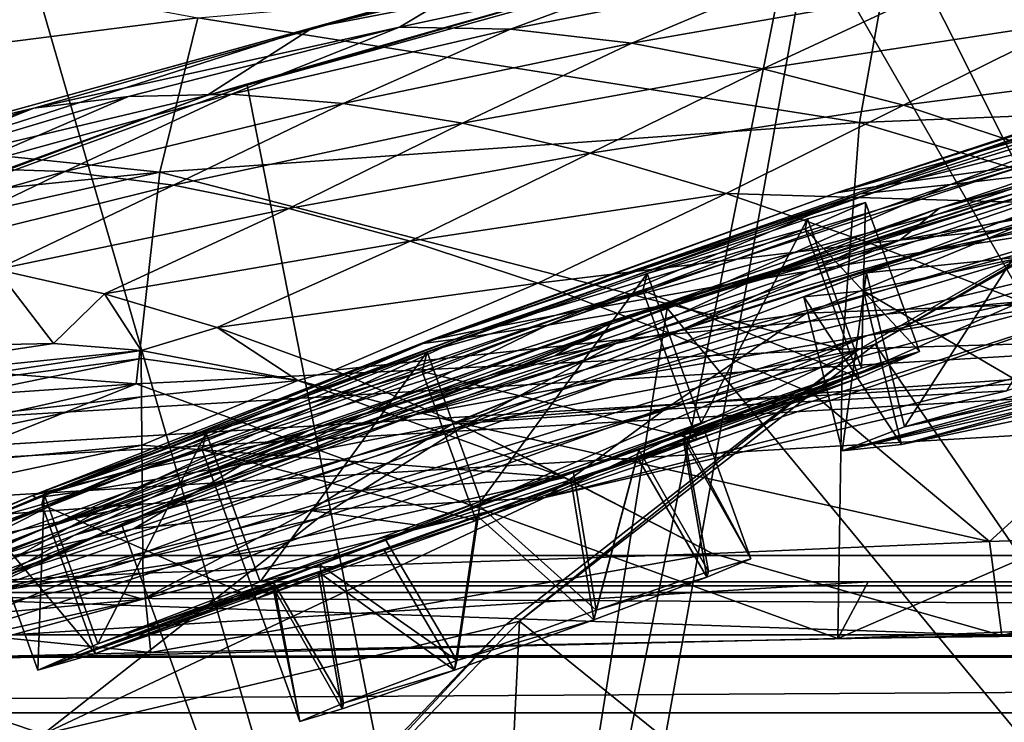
# Model space of a CAD drawing. Header units: metres. Extents: x 0 to 904, y -904 to 0.
# Tile 227 of 253: x 356 to 402, y -58 to -25. Entities that reach past the tile are written whole.
import ezdxf

# ---------------------------------------------------------------- set-up
doc = ezdxf.new("R2010")
doc.units = ezdxf.units.M

msp = doc.modelspace()

# ---------------------------------------------------------------- linework, layer by layer
at = {"layer": 'top0'}
for points in [[(163.519562, -51.518902, 2063.059814), (836.377136, -51.518902, 2063.059814), (133.377289, -4.519207, 2063.059814)], [(836.377136, -51.518902, 2063.059814), (844.306091, -34.448139, 2063.059814), (133.377289, -4.519207, 2063.059814)], [(133.377289, -4.519207, 2063.059814), (844.306091, -34.448139, 2063.059814), (887.377258, -4.519207, 2063.059814)], [(887.377258, -4.519207, 163.059708), (844.306091, -34.448139, 163.059708), (133.377289, -4.519207, 163.059708)], [(844.306091, -34.448139, 163.059708), (836.377136, -51.518902, 163.059708), (133.377289, -4.519207, 163.059708)], [(133.377289, -4.519207, 163.059708), (836.377136, -51.518902, 163.059708), (163.519562, -51.518902, 163.059708)], [(393.379517, -13.701091, 1608.156494), (436.486115, -99.686302, 1605.904907), (431.912292, -11.590517, 1608.211792)], [(355.125214, -18.774803, 1608.02356), (377.154694, -94.793068, 1606.032959), (393.379517, -13.701091, 1608.156494)], [(377.154694, -94.793068, 1606.032959), (436.486115, -99.686302, 1605.904907), (393.379517, -13.701091, 1608.156494)], [(392.848328, -20.853827, 618.052429), (419.807495, -15.603981, 617.914917), (438.393463, -99.792473, 620.119507)], [(318.15625, -86.840805, 1606.241211), (377.154694, -94.793068, 1606.032959), (355.125214, -18.774803, 1608.02356)], [(376.997711, -23.41547, 511.011322), (394.377563, -19.538303, 563.097229), (369.50769, -25.496048, 563.545837)], [(394.377563, -19.538303, 563.097229), (388.650299, -21.782118, 615.342224), (369.50769, -25.496048, 563.545837)], [(428.188019, -28.625902, 1935.435791), (396.525391, -22.224348, 1880.271606), (429.176331, -20.694532, 1881.330322)], [(392.848328, -20.853827, 618.052429), (366.410828, -28.200781, 618.244812), (388.650299, -21.782118, 615.342224)], [(366.410828, -28.200781, 618.244812), (392.848328, -20.853827, 618.052429), (379.52887, -95.048317, 619.995239)], [(379.52887, -95.048317, 619.995239), (392.848328, -20.853827, 618.052429), (438.393463, -99.792473, 620.119507)], [(412.897308, -21.683456, 407.077454), (398.473907, -23.776873, 407.748627), (405.169159, -25.212345, 382.38327)], [(369.50769, -25.496048, 563.545837), (388.650299, -21.782118, 615.342224), (364.524628, -28.684767, 615.678772)], [(366.410828, -28.200781, 618.244812), (364.524628, -28.684767, 615.678772), (388.650299, -21.782118, 615.342224)], [(364.100006, -25.040169, 1878.77002), (331.938507, -29.139597, 1876.826904), (350.720428, -22.545198, 1824.050781)], [(396.525391, -22.224348, 1880.271606), (395.152252, -29.946133, 1934.199341), (364.100006, -25.040169, 1878.77002)], [(378.776611, -25.573061, 434.038116), (386.662598, -22.639355, 459.049896), (373.553894, -25.477718, 459.721252)], [(386.662598, -22.639355, 459.049896), (376.997711, -23.41547, 511.011322), (373.553894, -25.477718, 459.721252)], [(392.302795, -22.909855, 433.308899), (386.662598, -22.639355, 459.049896), (378.776611, -25.573061, 434.038116)], [(398.914795, -33.965172, 1471.546631), (432.77359, -22.580969, 1562.240112), (391.274414, -36.85598, 1471.195679)], [(391.274414, -36.85598, 1471.195679), (432.77359, -22.580969, 1562.240112), (413.278595, -30.246319, 1562.556519)], [(395.152252, -29.946133, 1934.199341), (396.525391, -22.224348, 1880.271606), (428.188019, -28.625902, 1935.435791)], [(433.676605, -23.789267, 1518.547607), (432.77359, -22.580969, 1562.240112), (398.914795, -33.965172, 1471.546631)], [(384.464172, -26.229733, 408.513397), (392.302795, -22.909855, 433.308899), (378.776611, -25.573061, 434.038116)], [(398.473907, -23.776873, 407.748627), (392.302795, -22.909855, 433.308899), (384.464172, -26.229733, 408.513397)], [(376.997711, -23.41547, 511.011322), (352.3479, -30.22637, 512.078308), (356.398682, -29.286085, 486.218231)], [(376.997711, -23.41547, 511.011322), (369.50769, -25.496048, 563.545837), (352.3479, -30.22637, 512.078308)], [(373.553894, -25.477718, 459.721252), (376.997711, -23.41547, 511.011322), (356.398682, -29.286085, 486.218231)], [(390.611176, -27.425375, 383.158325), (398.473907, -23.776873, 407.748627), (384.464172, -26.229733, 408.513397)], [(405.169159, -25.212345, 382.38327), (398.473907, -23.776873, 407.748627), (390.611176, -27.425375, 383.158325)], [(398.914795, -33.965172, 1471.546631), (414.66925, -29.776968, 1472.248779), (433.676605, -23.789267, 1518.547607)], [(331.938507, -29.139597, 1876.826904), (364.100006, -25.040169, 1878.77002), (362.311981, -32.278755, 1932.462891)], [(364.100006, -25.040169, 1878.77002), (395.152252, -29.946133, 1934.199341), (362.311981, -32.278755, 1932.462891)], [(397.212189, -29.134571, 357.982147), (405.169159, -25.212345, 382.38327), (390.611176, -27.425375, 383.158325)], [(412.381622, -27.184265, 357.22464), (405.169159, -25.212345, 382.38327), (397.212189, -29.134571, 357.982147)], [(369.50769, -25.496048, 563.545837), (364.524628, -28.684767, 615.678772), (345.436279, -33.224522, 564.132813)], [(369.50769, -25.496048, 563.545837), (345.436279, -33.224522, 564.132813), (352.3479, -30.22637, 512.078308)], [(373.553894, -25.477718, 459.721252), (356.398682, -29.286085, 486.218231), (360.844208, -28.725321, 460.475372)], [(365.682312, -28.628368, 434.856842), (373.553894, -25.477718, 459.721252), (360.844208, -28.725321, 460.475372)], [(378.776611, -25.573061, 434.038116), (373.553894, -25.477718, 459.721252), (365.682312, -28.628368, 434.856842)], [(370.909546, -29.052488, 409.371735), (378.776611, -25.573061, 434.038116), (365.682312, -28.628368, 434.856842)], [(384.464172, -26.229733, 408.513397), (378.776611, -25.573061, 434.038116), (370.909546, -29.052488, 409.371735)], [(402.964142, -31.957781, 1009.056152), (397.239197, -32.751995, 952.342163), (425.04071, -25.739313, 1009.108154)], [(397.239197, -32.751995, 952.342163), (418.292572, -26.29254, 952.467773), (425.04071, -25.739313, 1009.108154)], [(376.522217, -29.981905, 384.027832), (384.464172, -26.229733, 408.513397), (370.909546, -29.052488, 409.371735)], [(390.611176, -27.425375, 383.158325), (384.464172, -26.229733, 408.513397), (376.522217, -29.981905, 384.027832)], [(397.239197, -32.751995, 952.342163), (394.07254, -33.247612, 895.348083), (418.292572, -26.29254, 952.467773)], [(394.07254, -33.247612, 895.348083), (414.402863, -26.693949, 895.548584), (418.292572, -26.29254, 952.467773)], [(394.07254, -33.247612, 895.348083), (413.296906, -26.930365, 838.165894), (414.402863, -26.693949, 895.548584)], [(413.296906, -26.930365, 838.165894), (374.670593, -40.327435, 837.568848), (395.179382, -33.30217, 779.860901)], [(374.670593, -40.327435, 837.568848), (413.296906, -26.930365, 838.165894), (394.07254, -33.247612, 895.348083)], [(414.936676, -26.996801, 780.114929), (413.296906, -26.930365, 838.165894), (395.179382, -33.30217, 779.860901)], [(414.936676, -26.996801, 780.114929), (395.179382, -33.30217, 779.860901), (399.42099, -32.860413, 720.996948)], [(411.755524, -33.971493, 308.193176), (412.381622, -27.184265, 357.22464), (397.212189, -29.134571, 357.982147)], [(399.42099, -32.860413, 720.996948), (406.093292, -32.083141, 663.198425), (419.325562, -26.89748, 721.176575)], [(419.325562, -26.89748, 721.176575), (414.936676, -26.996801, 780.114929), (399.42099, -32.860413, 720.996948)], [(382.51651, -31.398735, 358.831604), (390.611176, -27.425375, 383.158325), (376.522217, -29.981905, 384.027832)], [(397.212189, -29.134571, 357.982147), (390.611176, -27.425375, 383.158325), (382.51651, -31.398735, 358.831604)], [(366.410828, -28.200781, 618.244812), (340.804901, -37.533306, 618.489197), (364.524628, -28.684767, 615.678772)], [(340.804901, -37.533306, 618.489197), (366.410828, -28.200781, 618.244812), (379.52887, -95.048317, 619.995239)], [(353.051544, -32.091755, 435.765167), (365.682312, -28.628368, 434.856842), (360.844208, -28.725321, 460.475372)], [(353.051544, -32.091755, 435.765167), (357.853241, -32.257198, 410.323669), (365.682312, -28.628368, 434.856842)], [(357.853241, -32.257198, 410.323669), (370.909546, -29.052488, 409.371735), (365.682312, -28.628368, 434.856842)], [(427.646545, -39.61805, 1989.055786), (395.152252, -29.946133, 1934.199341), (428.188019, -28.625902, 1935.435791)], [(364.524628, -28.684767, 615.678772), (340.223785, -37.618626, 616.103516), (345.436279, -33.224522, 564.132813)], [(340.804901, -37.533306, 618.489197), (340.223785, -37.618626, 616.103516), (364.524628, -28.684767, 615.678772)], [(360.844208, -28.725321, 460.475372), (356.398682, -29.286085, 486.218231), (348.553833, -32.402069, 461.312286)], [(348.553833, -32.402069, 461.312286), (353.051544, -32.091755, 435.765167), (360.844208, -28.725321, 460.475372)], [(357.853241, -32.257198, 410.323669), (362.956909, -32.890076, 384.991852), (370.909546, -29.052488, 409.371735)], [(362.956909, -32.890076, 384.991852), (376.522217, -29.981905, 384.027832), (370.909546, -29.052488, 409.371735)], [(331.938507, -29.139597, 1876.826904), (362.311981, -32.278755, 1932.462891), (329.691498, -35.62178, 1930.227783)], [(356.398682, -29.286085, 486.218231), (344.361816, -33.158413, 486.960266), (348.553833, -32.402069, 461.312286)], [(356.398682, -29.286085, 486.218231), (352.3479, -30.22637, 512.078308), (344.361816, -33.158413, 486.960266)], [(388.888672, -33.282894, 333.788177), (397.212189, -29.134571, 357.982147), (382.51651, -31.398735, 358.831604)], [(411.755524, -33.971493, 308.193176), (397.212189, -29.134571, 357.982147), (388.888672, -33.282894, 333.788177)], [(362.311981, -32.278755, 1932.462891), (395.152252, -29.946133, 1934.199341), (394.353912, -40.59396, 1987.670532)], [(362.956909, -32.890076, 384.991852), (368.360596, -33.980976, 359.773071), (376.522217, -29.981905, 384.027832)], [(368.360596, -33.980976, 359.773071), (382.51651, -31.398735, 358.831604), (376.522217, -29.981905, 384.027832)], [(394.353912, -40.59396, 1987.670532), (395.152252, -29.946133, 1934.199341), (427.646545, -39.61805, 1989.055786)], [(436.501892, -99.687195, 1567.113647), (395.888977, -40.362392, 1565.560181), (414.273865, -29.902706, 1565.286255)], [(414.273865, -29.902706, 1565.286255), (395.888977, -40.362392, 1565.560181), (413.278595, -30.246319, 1562.556519)], [(403.968872, -34.238422, 1425.689087), (414.66925, -29.776968, 1472.248779), (397.047577, -35.482574, 1425.274292)], [(414.66925, -29.776968, 1472.248779), (398.914795, -33.965172, 1471.546631), (397.047577, -35.482574, 1425.274292)], [(395.083862, -40.627575, 1562.974365), (376.64502, -44.160591, 1470.49353), (413.278595, -30.246319, 1562.556519)], [(376.64502, -44.160591, 1470.49353), (383.8396, -40.260113, 1470.844604), (413.278595, -30.246319, 1562.556519)], [(413.278595, -30.246319, 1562.556519), (383.8396, -40.260113, 1470.844604), (391.274414, -36.85598, 1471.195679)], [(386.122192, -38.672516, 660.301147), (412.684967, -30.248764, 660.521729), (406.093292, -32.083141, 663.198425)], [(386.122192, -38.672516, 660.301147), (436.486115, -99.686302, 658.70343), (412.684967, -30.248764, 660.521729)], [(395.888977, -40.362392, 1565.560181), (395.083862, -40.627575, 1562.974365), (413.278595, -30.246319, 1562.556519)], [(402.964142, -31.957781, 1009.056152), (411.340637, -30.882969, 1065.649902), (381.956543, -38.798779, 1008.983704)], [(411.340637, -30.882969, 1065.649902), (388.858551, -37.568882, 1065.643799), (381.956543, -38.798779, 1008.983704)], [(388.858551, -37.568882, 1065.643799), (411.340637, -30.882969, 1065.649902), (410.267761, -32.640263, 1122.289429)], [(410.267761, -32.640263, 1122.289429), (423.265381, -30.888161, 1179.018677), (398.171814, -36.015312, 1122.286255)], [(423.265381, -30.888161, 1179.018677), (410.011841, -34.16378, 1178.973145), (398.171814, -36.015312, 1122.286255)], [(368.360596, -33.980976, 359.773071), (374.062347, -35.519348, 334.670044), (382.51651, -31.398735, 358.831604)], [(374.062347, -35.519348, 334.670044), (388.888672, -33.282894, 333.788177), (382.51651, -31.398735, 358.831604)], [(362.311981, -32.278755, 1932.462891), (328.855499, -39.752583, 1956.806641), (329.691498, -35.62178, 1930.227783)], [(328.855499, -39.752583, 1956.806641), (362.311981, -32.278755, 1932.462891), (361.205383, -42.215172, 1985.746338)], [(345.142822, -35.856239, 412.489502), (357.853241, -32.257198, 410.323669), (353.051544, -32.091755, 435.765167)], [(345.142822, -35.856239, 412.489502), (349.784576, -36.140621, 387.059753), (357.853241, -32.257198, 410.323669)], [(349.784576, -36.140621, 387.059753), (362.956909, -32.890076, 384.991852), (357.853241, -32.257198, 410.323669)], [(361.205383, -42.215172, 1985.746338), (362.311981, -32.278755, 1932.462891), (394.353912, -40.59396, 1987.670532)], [(381.956543, -38.798779, 1008.983704), (377.339966, -39.678192, 952.169128), (402.964142, -31.957781, 1009.056152)], [(377.339966, -39.678192, 952.169128), (397.239197, -32.751995, 952.342163), (402.964142, -31.957781, 1009.056152)], [(386.122192, -38.672516, 660.301147), (406.093292, -32.083141, 663.198425), (386.664337, -38.420334, 662.912781)], [(386.664337, -38.420334, 662.912781), (406.093292, -32.083141, 663.198425), (399.42099, -32.860413, 720.996948)], [(377.339966, -39.678192, 952.169128), (374.930176, -40.191292, 895.072998), (397.239197, -32.751995, 952.342163)], [(374.930176, -40.191292, 895.072998), (394.07254, -33.247612, 895.348083), (397.239197, -32.751995, 952.342163)], [(398.171814, -36.015312, 1122.286255), (388.858551, -37.568882, 1065.643799), (410.267761, -32.640263, 1122.289429)], [(349.784576, -36.140621, 387.059753), (354.642517, -36.854706, 361.678864), (362.956909, -32.890076, 384.991852)], [(354.642517, -36.854706, 361.678864), (368.360596, -33.980976, 359.773071), (362.956909, -32.890076, 384.991852)], [(374.930176, -40.191292, 895.072998), (374.670593, -40.327435, 837.568848), (394.07254, -33.247612, 895.348083)], [(380.515198, -39.460186, 720.751343), (386.664337, -38.420334, 662.912781), (399.42099, -32.860413, 720.996948)], [(399.42099, -32.860413, 720.996948), (395.179382, -33.30217, 779.860901), (380.515198, -39.460186, 720.751343)], [(374.062347, -35.519348, 334.670044), (380.060425, -37.491833, 309.684357), (388.888672, -33.282894, 333.788177)], [(395.179382, -33.30217, 779.860901), (374.670593, -40.327435, 837.568848), (376.531799, -40.082592, 779.513306)], [(395.179382, -33.30217, 779.860901), (376.531799, -40.082592, 779.513306), (380.515198, -39.460186, 720.751343)], [(380.060425, -37.491833, 309.684357), (395.635437, -35.608921, 308.900726), (388.888672, -33.282894, 333.788177)], [(395.635437, -35.608921, 308.900726), (411.755524, -33.971493, 308.193176), (388.888672, -33.282894, 333.788177)], [(410.942413, -33.453278, 1426.10376), (403.968872, -34.238422, 1425.689087), (392.671021, -38.906479, 1378.530884)], [(410.942413, -33.453278, 1426.10376), (392.671021, -38.906479, 1378.530884), (404.575989, -38.4268, 1379.373047)], [(409.377899, -37.694042, 1291.495117), (395.52594, -39.949287, 1235.307617), (425.375366, -33.317085, 1291.730469)], [(395.52594, -39.949287, 1235.307617), (409.918915, -35.719398, 1235.449707), (425.375366, -33.317085, 1291.730469)], [(354.642517, -36.854706, 361.678864), (359.715637, -37.999809, 336.355957), (368.360596, -33.980976, 359.773071)], [(359.715637, -37.999809, 336.355957), (374.062347, -35.519348, 334.670044), (368.360596, -33.980976, 359.773071)], [(398.171814, -36.015312, 1122.286255), (410.011841, -34.16378, 1178.973145), (374.338074, -43.6642, 1122.279053)], [(410.011841, -34.16378, 1178.973145), (383.85733, -41.942944, 1178.865479), (374.338074, -43.6642, 1122.279053)], [(397.047577, -35.482574, 1425.274292), (398.914795, -33.965172, 1471.546631), (383.486725, -39.327137, 1424.444946)], [(383.486725, -39.327137, 1424.444946), (398.914795, -33.965172, 1471.546631), (391.274414, -36.85598, 1471.195679)], [(383.85733, -41.942944, 1178.865479), (410.011841, -34.16378, 1178.973145), (409.918915, -35.719398, 1235.449707)], [(402.753815, -38.348515, 284.171265), (411.755524, -33.971493, 308.193176), (395.635437, -35.608921, 308.900726)], [(403.968872, -34.238422, 1425.689087), (386.739777, -39.716629, 1378.109741), (392.671021, -38.906479, 1378.530884)], [(386.739777, -39.716629, 1378.109741), (403.968872, -34.238422, 1425.689087), (397.047577, -35.482574, 1425.274292)], [(359.715637, -37.999809, 336.355957), (365.002441, -39.576118, 311.099915), (374.062347, -35.519348, 334.670044)], [(365.002441, -39.576118, 311.099915), (380.060425, -37.491833, 309.684357), (374.062347, -35.519348, 334.670044)], [(386.739777, -39.716629, 1378.109741), (397.047577, -35.482574, 1425.274292), (380.856293, -40.9039, 1377.688599)], [(380.856293, -40.9039, 1377.688599), (397.047577, -35.482574, 1425.274292), (383.486725, -39.327137, 1424.444946)], [(398.171814, -36.015312, 1122.286255), (374.338074, -43.6642, 1122.279053), (366.914978, -45.097912, 1065.63562)], [(388.858551, -37.568882, 1065.643799), (398.171814, -36.015312, 1122.286255), (366.914978, -45.097912, 1065.63562)], [(380.060425, -37.491833, 309.684357), (386.353302, -39.883587, 284.817108), (395.635437, -35.608921, 308.900726)], [(395.52594, -39.949287, 1235.307617), (383.85733, -41.942944, 1178.865479), (409.918915, -35.719398, 1235.449707)], [(386.353302, -39.883587, 284.817108), (402.753815, -38.348515, 284.171265), (395.635437, -35.608921, 308.900726)], [(354.642517, -36.854706, 361.678864), (351.984253, -40.428299, 375.115875), (357.321594, -40.318794, 347.942413)], [(354.642517, -36.854706, 361.678864), (357.321594, -40.318794, 347.942413), (359.715637, -37.999809, 336.355957)], [(383.8396, -40.260113, 1470.844604), (363.742767, -46.683899, 1376.425293), (391.274414, -36.85598, 1471.195679)], [(391.274414, -36.85598, 1471.195679), (363.742767, -46.683899, 1376.425293), (383.486725, -39.327137, 1424.444946)], [(379.52887, -95.048317, 619.995239), (320.985687, -87.293312, 619.792175), (340.804901, -37.533306, 618.489197)], [(381.956543, -38.798779, 1008.983704), (388.858551, -37.568882, 1065.643799), (361.499695, -46.222847, 1008.890869)], [(388.858551, -37.568882, 1065.643799), (366.914978, -45.097912, 1065.63562), (361.499695, -46.222847, 1008.890869)], [(365.002441, -39.576118, 311.099915), (370.501129, -41.583195, 285.920105), (380.060425, -37.491833, 309.684357)], [(370.501129, -41.583195, 285.920105), (386.353302, -39.883587, 284.817108), (380.060425, -37.491833, 309.684357)], [(380.396759, -47.560413, 1290.754272), (374.85965, -48.91679, 1275.041138), (409.377899, -37.694042, 1291.495117)], [(374.85965, -48.91679, 1275.041138), (395.52594, -39.949287, 1235.307617), (409.377899, -37.694042, 1291.495117)], [(380.396759, -47.560413, 1290.754272), (409.377899, -37.694042, 1291.495117), (407.868103, -40.556469, 1346.965698)], [(357.321594, -40.318794, 347.942413), (361.43927, -40.649021, 327.834259), (359.715637, -37.999809, 336.355957)], [(359.715637, -37.999809, 336.355957), (361.43927, -40.649021, 327.834259), (365.002441, -39.576118, 311.099915)], [(392.940002, -42.676311, 260.067993), (402.753815, -38.348515, 284.171265), (386.353302, -39.883587, 284.817108)], [(410.242004, -41.466755, 259.599365), (402.753815, -38.348515, 284.171265), (392.940002, -42.676311, 260.067993)], [(361.499695, -46.222847, 1008.890869), (357.995667, -47.016838, 951.948608), (381.956543, -38.798779, 1008.983704)], [(357.995667, -47.016838, 951.948608), (377.339966, -39.678192, 952.169128), (381.956543, -38.798779, 1008.983704)], [(360.504913, -48.802887, 660.035828), (386.664337, -38.420334, 662.912781), (367.603577, -45.726032, 662.584045)], [(360.504913, -48.802887, 660.035828), (386.122192, -38.672516, 660.301147), (386.664337, -38.420334, 662.912781)], [(360.504913, -48.802887, 660.035828), (377.154663, -94.793068, 658.831543), (386.122192, -38.672516, 660.301147)], [(367.603577, -45.726032, 662.584045), (386.664337, -38.420334, 662.912781), (380.515198, -39.460186, 720.751343)], [(377.154663, -94.793068, 658.831543), (436.486115, -99.686302, 658.70343), (386.122192, -38.672516, 660.301147)], [(386.03299, -43.400482, 1331.089478), (402.061737, -42.545174, 1346.886108), (404.575989, -38.4268, 1379.373047)], [(404.575989, -38.4268, 1379.373047), (392.671021, -38.906479, 1378.530884), (386.03299, -43.400482, 1331.089478)], [(392.671021, -38.906479, 1378.530884), (386.739777, -39.716629, 1378.109741), (376.035645, -44.105186, 1330.324463)], [(386.03299, -43.400482, 1331.089478), (392.671021, -38.906479, 1378.530884), (376.035645, -44.105186, 1330.324463)], [(357.995667, -47.016838, 951.948608), (356.342255, -47.466808, 894.723267), (377.339966, -39.678192, 952.169128)], [(356.342255, -47.466808, 894.723267), (374.930176, -40.191292, 895.072998), (377.339966, -39.678192, 952.169128)], [(361.43927, -40.649021, 327.834259), (368.783478, -42.057781, 293.587402), (365.002441, -39.576118, 311.099915)], [(362.153534, -46.692596, 720.439819), (367.603577, -45.726032, 662.584045), (380.515198, -39.460186, 720.751343)], [(380.515198, -39.460186, 720.751343), (376.531799, -40.082592, 779.513306), (362.153534, -46.692596, 720.439819)], [(363.742767, -46.683899, 1376.425293), (369.332886, -44.392456, 1376.846436), (383.486725, -39.327137, 1424.444946)], [(365.002441, -39.576118, 311.099915), (368.783478, -42.057781, 293.587402), (370.501129, -41.583195, 285.920105)], [(376.035645, -44.105186, 1330.324463), (386.739777, -39.716629, 1378.109741), (366.133057, -46.029953, 1329.559448)], [(366.133057, -46.029953, 1329.559448), (386.739777, -39.716629, 1378.109741), (380.856293, -40.9039, 1377.688599)], [(383.486725, -39.327137, 1424.444946), (369.332886, -44.392456, 1376.846436), (380.856293, -40.9039, 1377.688599)], [(394.131256, -54.164406, 2040.5354), (394.353912, -40.59396, 1987.670532), (427.646545, -39.61805, 1989.055786)], [(461.049896, -53.340942, 2042.971069), (394.131256, -54.164406, 2040.5354), (427.646545, -39.61805, 1989.055786)], [(328.211334, -44.48011, 1983.284302), (328.855499, -39.752583, 1956.806641), (361.205383, -42.215172, 1985.746338)], [(356.342255, -47.466808, 894.723267), (356.495697, -47.56395, 837.130737), (374.930176, -40.191292, 895.072998)], [(356.495697, -47.56395, 837.130737), (374.670593, -40.327435, 837.568848), (374.930176, -40.191292, 895.072998)], [(367.289642, -50.005356, 1234.981567), (358.188904, -51.380821, 1178.73584), (395.52594, -39.949287, 1235.307617)], [(358.188904, -51.380821, 1178.73584), (383.85733, -41.942944, 1178.865479), (395.52594, -39.949287, 1235.307617)], [(376.531799, -40.082592, 779.513306), (358.4328, -47.304928, 779.072327), (362.153534, -46.692596, 720.439819)], [(374.670593, -40.327435, 837.568848), (358.4328, -47.304928, 779.072327), (376.531799, -40.082592, 779.513306)], [(395.52594, -39.949287, 1235.307617), (374.85965, -48.91679, 1275.041138), (367.289642, -50.005356, 1234.981567)], [(370.501129, -41.583195, 285.920105), (376.209778, -44.020283, 260.824158), (386.353302, -39.883587, 284.817108)], [(376.209778, -44.020283, 260.824158), (392.940002, -42.676311, 260.067993), (386.353302, -39.883587, 284.817108)], [(361.439575, -41.034904, 320.839935), (361.43927, -40.649021, 327.834259), (341.619324, -43.661179, 321.925568)], [(361.43927, -40.649021, 327.834259), (341.62149, -42.695625, 348.745941), (341.619324, -43.661179, 321.925568)], [(361.43927, -40.649021, 327.834259), (357.321594, -40.318794, 347.942413), (341.62149, -42.695625, 348.745941)], [(357.321594, -40.318794, 347.942413), (351.984253, -40.428299, 375.115875), (341.62149, -42.695625, 348.745941)], [(374.670593, -40.327435, 837.568848), (356.495697, -47.56395, 837.130737), (358.4328, -47.304928, 779.072327)], [(356.842072, -58.659721, 1469.44043), (369.725311, -48.540432, 1470.142578), (395.083862, -40.627575, 1562.974365)], [(395.083862, -40.627575, 1562.974365), (378.55719, -53.530102, 1563.482422), (356.842072, -58.659721, 1469.44043)], [(363.742767, -46.683899, 1376.425293), (383.8396, -40.260113, 1470.844604), (358.298492, -49.328117, 1376.00415)], [(358.298492, -49.328117, 1376.00415), (383.8396, -40.260113, 1470.844604), (376.64502, -44.160591, 1470.49353)], [(361.205383, -42.215172, 1985.746338), (394.353912, -40.59396, 1987.670532), (394.131256, -54.164406, 2040.5354)], [(368.783478, -42.057781, 293.587402), (361.43927, -40.649021, 327.834259), (361.439575, -41.034904, 320.839935)], [(369.725311, -48.540432, 1470.142578), (376.64502, -44.160591, 1470.49353), (395.083862, -40.627575, 1562.974365)], [(379.197052, -53.356236, 1565.900513), (378.55719, -53.530102, 1563.482422), (395.083862, -40.627575, 1562.974365)], [(379.197052, -53.356236, 1565.900513), (395.888977, -40.362392, 1565.560181), (436.501892, -99.687195, 1567.113647)], [(395.888977, -40.362392, 1565.560181), (379.197052, -53.356236, 1565.900513), (395.083862, -40.627575, 1562.974365)], [(402.061737, -42.545174, 1346.886108), (380.396759, -47.560413, 1290.754272), (407.868103, -40.556469, 1346.965698)], [(361.456604, -42.823792, 293.981537), (361.439575, -41.034904, 320.839935), (341.617157, -45.084862, 295.156525)], [(361.439575, -41.034904, 320.839935), (341.619324, -43.661179, 321.925568), (341.617157, -45.084862, 295.156525)], [(361.456604, -42.823792, 293.981537), (368.783478, -42.057781, 293.587402), (361.439575, -41.034904, 320.839935)], [(369.332886, -44.392456, 1376.846436), (366.133057, -46.029953, 1329.559448), (380.856293, -40.9039, 1377.688599)], [(368.783478, -42.057781, 293.587402), (376.209778, -44.020283, 260.824158), (370.501129, -41.583195, 285.920105)], [(392.940002, -42.676311, 260.067993), (401.25293, -49.612221, 210.920059), (410.242004, -41.466755, 259.599365)], [(401.25293, -49.612221, 210.920059), (441.301514, -48.22258, 210.920059), (410.242004, -41.466755, 259.599365)], [(374.338074, -43.6642, 1122.279053), (383.85733, -41.942944, 1178.865479), (350.81488, -52.571098, 1122.270264)], [(383.85733, -41.942944, 1178.865479), (358.188904, -51.380821, 1178.73584), (350.81488, -52.571098, 1122.270264)], [(327.759186, -49.804897, 2009.645752), (361.205383, -42.215172, 1985.746338), (327.499298, -55.725853, 2035.875732)], [(327.499298, -55.725853, 2035.875732), (361.205383, -42.215172, 1985.746338), (394.131256, -54.164406, 2040.5354)], [(327.759186, -49.804897, 2009.645752), (328.211334, -44.48011, 1983.284302), (361.205383, -42.215172, 1985.746338)], [(368.783478, -42.057781, 293.587402), (361.456604, -42.823792, 293.981537), (361.473633, -45.100048, 267.188416)], [(381.315338, -46.616428, 239.179611), (368.783478, -42.057781, 293.587402), (361.473633, -45.100048, 267.188416)], [(368.783478, -42.057781, 293.587402), (381.315338, -46.616428, 239.179611), (376.209778, -44.020283, 260.824158)], [(361.473633, -45.100048, 267.188416), (361.456604, -42.823792, 293.981537), (341.615021, -46.965527, 268.448761)], [(361.456604, -42.823792, 293.981537), (341.617157, -45.084862, 295.156525), (341.615021, -46.965527, 268.448761)], [(401.25293, -49.612221, 210.920059), (392.940002, -42.676311, 260.067993), (376.209778, -44.020283, 260.824158)], [(380.396759, -47.560413, 1290.754272), (402.061737, -42.545174, 1346.886108), (386.03299, -43.400482, 1331.089478)], [(369.33429, -48.157398, 1282.202271), (380.396759, -47.560413, 1290.754272), (386.03299, -43.400482, 1331.089478)], [(369.33429, -48.157398, 1282.202271), (386.03299, -43.400482, 1331.089478), (376.035645, -44.105186, 1330.324463)], [(374.338074, -43.6642, 1122.279053), (345.134308, -53.564972, 1065.625244), (366.914978, -45.097912, 1065.63562)], [(374.338074, -43.6642, 1122.279053), (350.81488, -52.571098, 1122.270264), (345.134308, -53.564972, 1065.625244)], [(358.298492, -49.328117, 1376.00415), (376.64502, -44.160591, 1470.49353), (353.022949, -52.31377, 1375.58313)], [(353.022949, -52.31377, 1375.58313), (376.64502, -44.160591, 1470.49353), (369.725311, -48.540432, 1470.142578)], [(369.33429, -48.157398, 1282.202271), (376.035645, -44.105186, 1330.324463), (361.072083, -49.020161, 1281.579346)], [(361.072083, -49.020161, 1281.579346), (376.035645, -44.105186, 1330.324463), (366.133057, -46.029953, 1329.559448)], [(388.247131, -50.177692, 210.920059), (401.25293, -49.612221, 210.920059), (376.209778, -44.020283, 260.824158)], [(381.315338, -46.616428, 239.179611), (388.247131, -50.177692, 210.920059), (376.209778, -44.020283, 260.824158)], [(369.332886, -44.392456, 1376.846436), (356.482025, -49.152481, 1328.794556), (366.133057, -46.029953, 1329.559448)], [(356.482025, -49.152481, 1328.794556), (369.332886, -44.392456, 1376.846436), (363.742767, -46.683899, 1376.425293)], [(366.914978, -45.097912, 1065.63562), (345.134308, -53.564972, 1065.625244), (341.091095, -54.346607, 1008.777649)], [(361.499695, -46.222847, 1008.890869), (366.914978, -45.097912, 1065.63562), (341.091095, -54.346607, 1008.777649)], [(341.615021, -46.965527, 268.448761), (341.612854, -49.301628, 241.812042), (361.473633, -45.100048, 267.188416)], [(341.612854, -49.301628, 241.812042), (361.490662, -47.86203, 240.471069), (361.473633, -45.100048, 267.188416)], [(361.473633, -45.100048, 267.188416), (361.490662, -47.86203, 240.471069), (381.315338, -46.616428, 239.179611)], [(348.922943, -53.998867, 662.213379), (367.603577, -45.726032, 662.584045), (362.153534, -46.692596, 720.439819)], [(348.922943, -53.998867, 662.213379), (360.504913, -48.802887, 660.035828), (367.603577, -45.726032, 662.584045)], [(356.482025, -49.152481, 1328.794556), (352.907043, -50.836445, 1280.956421), (366.133057, -46.029953, 1329.559448)], [(366.133057, -46.029953, 1329.559448), (352.907043, -50.836445, 1280.956421), (361.072083, -49.020161, 1281.579346)], [(341.091095, -54.346607, 1008.777649), (338.623688, -54.899479, 951.680603), (361.499695, -46.222847, 1008.890869)], [(338.623688, -54.899479, 951.680603), (357.995667, -47.016838, 951.948608), (361.499695, -46.222847, 1008.890869)], [(361.490662, -47.86203, 240.471069), (361.50769, -51.107964, 213.839966), (381.315338, -46.616428, 239.179611)], [(381.315338, -46.616428, 239.179611), (361.50769, -51.107964, 213.839966), (388.247131, -50.177692, 210.920059)], [(356.482025, -49.152481, 1328.794556), (363.742767, -46.683899, 1376.425293), (337.335846, -57.246353, 1279.710571)], [(337.335846, -57.246353, 1279.710571), (363.742767, -46.683899, 1376.425293), (358.298492, -49.328117, 1376.00415)], [(338.623688, -54.899479, 951.680603), (337.693024, -55.213818, 894.298889), (357.995667, -47.016838, 951.948608)], [(337.693024, -55.213818, 894.298889), (356.342255, -47.466808, 894.723267), (357.995667, -47.016838, 951.948608)], [(343.901428, -54.680893, 720.062378), (348.922943, -53.998867, 662.213379), (362.153534, -46.692596, 720.439819)], [(362.153534, -46.692596, 720.439819), (358.4328, -47.304928, 779.072327), (343.901428, -54.680893, 720.062378)], [(337.693024, -55.213818, 894.298889), (338.270569, -55.283051, 836.599487), (356.342255, -47.466808, 894.723267)], [(338.270569, -55.283051, 836.599487), (356.495697, -47.56395, 837.130737), (356.342255, -47.466808, 894.723267)], [(338.270569, -55.283051, 836.599487), (340.340546, -55.104694, 778.537842), (356.495697, -47.56395, 837.130737)], [(358.4328, -47.304928, 779.072327), (340.340546, -55.104694, 778.537842), (343.901428, -54.680893, 720.062378)], [(356.495697, -47.56395, 837.130737), (340.340546, -55.104694, 778.537842), (358.4328, -47.304928, 779.072327)], [(374.85965, -48.91679, 1275.041138), (380.396759, -47.560413, 1290.754272), (369.33429, -48.157398, 1282.202271)], [(341.612854, -49.301628, 241.812042), (341.610687, -52.091511, 215.256165), (361.490662, -47.86203, 240.471069)], [(341.610687, -52.091511, 215.256165), (361.50769, -51.107964, 213.839966), (361.490662, -47.86203, 240.471069)], [(361.519562, -52.325344, 1234.223267), (369.33429, -48.157398, 1282.202271), (347.806946, -53.605236, 1232.391602)], [(347.806946, -53.605236, 1232.391602), (369.33429, -48.157398, 1282.202271), (361.072083, -49.020161, 1281.579346)], [(361.519562, -52.325344, 1234.223267), (374.85965, -48.91679, 1275.041138), (369.33429, -48.157398, 1282.202271)], [(441.301514, -48.22258, 210.920059), (401.25293, -49.612221, 210.920059), (401.836456, -54.031609, 184.909973)], [(441.827484, -53.501369, 183.339325), (441.301514, -48.22258, 210.920059), (401.836456, -54.031609, 184.909973)], [(335.552734, -60.736385, 659.723389), (360.504913, -48.802887, 660.035828), (348.922943, -53.998867, 662.213379)], [(377.154663, -94.793068, 658.831543), (360.504913, -48.802887, 660.035828), (335.552734, -60.736385, 659.723389)], [(347.938934, -55.629524, 1375.161987), (369.725311, -48.540432, 1470.142578), (356.842072, -58.659721, 1469.44043)], [(353.022949, -52.31377, 1375.58313), (369.725311, -48.540432, 1470.142578), (347.938934, -55.629524, 1375.161987)], [(374.85965, -48.91679, 1275.041138), (361.519562, -52.325344, 1234.223267), (367.289642, -50.005356, 1234.981567)], [(344.956512, -53.587872, 1280.333496), (356.482025, -49.152481, 1328.794556), (337.335846, -57.246353, 1279.710571)], [(337.335846, -57.246353, 1279.710571), (358.298492, -49.328117, 1376.00415), (353.022949, -52.31377, 1375.58313)], [(344.956512, -53.587872, 1280.333496), (352.907043, -50.836445, 1280.956421), (356.482025, -49.152481, 1328.794556)], [(352.907043, -50.836445, 1280.956421), (347.806946, -53.605236, 1232.391602), (361.072083, -49.020161, 1281.579346)], [(401.836456, -54.031609, 184.909973), (401.25293, -49.612221, 210.920059), (388.247131, -50.177692, 210.920059)], [(367.289642, -50.005356, 1234.981567), (361.519562, -52.325344, 1234.223267), (358.188904, -51.380821, 1178.73584)], [(361.50769, -51.107964, 213.839966), (361.889374, -54.827484, 187.280212), (388.247131, -50.177692, 210.920059)], [(388.247131, -50.177692, 210.920059), (361.889374, -54.827484, 187.280212), (401.836456, -54.031609, 184.909973)], [(341.610687, -52.091511, 215.256165), (341.937805, -55.324646, 188.764755), (361.50769, -51.107964, 213.839966)], [(341.937805, -55.324646, 188.764755), (361.889374, -54.827484, 187.280212), (361.50769, -51.107964, 213.839966)], [(836.377136, -51.518902, 163.059708), (495.105316, -51.518902, 182.490662), (163.519562, -51.518902, 163.059708)], [(495.105316, -51.518902, 182.490662), (411.783142, -51.518902, 184.444412), (163.519562, -51.518902, 163.059708)], [(163.519562, -51.518902, 163.059708), (411.783142, -51.518902, 184.444412), (328.691803, -51.518902, 189.861313)], [(328.491486, -51.518902, 2035.961548), (395.558533, -51.518902, 2040.610718), (163.519562, -51.518902, 2063.059814)], [(163.519562, -51.518902, 2063.059814), (395.558533, -51.518902, 2040.610718), (462.743958, -51.518902, 2043.003296)], [(462.743958, -51.518902, 2043.003296), (529.971802, -51.518902, 2043.136353), (163.519562, -51.518902, 2063.059814)], [(529.971802, -51.518902, 2043.136353), (836.377136, -51.518902, 2063.059814), (163.519562, -51.518902, 2063.059814)], [(394.131256, -54.164406, 2040.5354), (395.558533, -51.518902, 2040.610718), (327.499298, -55.725853, 2035.875732)], [(395.558533, -51.518902, 2040.610718), (328.491486, -51.518902, 2035.961548), (327.499298, -55.725853, 2035.875732)], [(401.836456, -54.031609, 184.909973), (361.889374, -54.827484, 187.280212), (328.691803, -51.518902, 189.861313)], [(361.889374, -54.827484, 187.280212), (341.937805, -55.324646, 188.764755), (328.691803, -51.518902, 189.861313)], [(328.691803, -51.518902, 189.861313), (411.783142, -51.518902, 184.444412), (401.836456, -54.031609, 184.909973)], [(361.519562, -52.325344, 1234.223267), (345.161591, -56.802666, 1176.533569), (358.188904, -51.380821, 1178.73584)], [(358.188904, -51.380821, 1178.73584), (345.161591, -56.802666, 1176.533569), (350.81488, -52.571098, 1122.270264)], [(461.049896, -53.340942, 2042.971069), (462.743958, -51.518902, 2043.003296), (394.131256, -54.164406, 2040.5354)], [(462.743958, -51.518902, 2043.003296), (395.558533, -51.518902, 2040.610718), (394.131256, -54.164406, 2040.5354)], [(411.783142, -51.518902, 184.444412), (441.827484, -53.501369, 183.339325), (401.836456, -54.031609, 184.909973)], [(345.161591, -56.802666, 1176.533569), (361.519562, -52.325344, 1234.223267), (341.581421, -56.790329, 1183.1073)], [(341.581421, -56.790329, 1183.1073), (361.519562, -52.325344, 1234.223267), (347.806946, -53.605236, 1232.391602)], [(378.55719, -53.530102, 1563.482422), (364.060242, -68.664879, 1564.066162), (356.842072, -58.659721, 1469.44043)], [(364.532837, -68.620758, 1566.300171), (364.060242, -68.664879, 1564.066162), (378.55719, -53.530102, 1563.482422)], [(364.532837, -68.620758, 1566.300171), (379.197052, -53.356236, 1565.900513), (377.174316, -94.795197, 1566.985596)], [(379.197052, -53.356236, 1565.900513), (364.532837, -68.620758, 1566.300171), (378.55719, -53.530102, 1563.482422)], [(377.174316, -94.795197, 1566.985596), (379.197052, -53.356236, 1565.900513), (436.501892, -99.687195, 1567.113647)], [(338.432556, -63.199181, 1374.319824), (347.938934, -55.629524, 1375.161987), (356.842072, -58.659721, 1469.44043)]]:
    msp.add_3dface(points, dxfattribs=at)
at = {"layer": 'top0123413'}
for points in [[(882.116272, -12.461334, 160.059708), (244.305313, -50.274853, 160.059708), (20.424814, -12.458053, 160.059708)], [(837.067505, -50.273884, 160.059708), (244.305313, -50.274853, 160.059708), (882.116272, -12.461334, 160.059708)], [(20.424814, -15.458053, 163.059708), (244.305313, -52.006905, 163.059708), (882.116272, -15.461334, 163.059708)], [(244.305313, -52.006905, 163.059708), (838.694763, -52.005932, 163.059708), (882.116272, -15.461334, 163.059708)], [(244.305313, -50.274853, 160.059708), (837.067505, -50.273884, 160.059708), (244.305359, -74.93528, 117.346581)], [(837.067505, -50.273884, 160.059708), (783.459534, -78.803986, 110.644272), (244.305359, -74.93528, 117.346581)], [(838.694763, -52.005932, 163.059708), (244.305313, -52.006905, 163.059708), (244.305359, -76.679497, 120.325508)], [(785.042603, -80.559555, 113.603523), (838.694763, -52.005932, 163.059708), (244.305359, -76.679497, 120.325508)]]:
    msp.add_3dface(points, dxfattribs=at)
at = {"layer": 'top0123414'}
for points in [[(13, -13, 2066.059814), (244, -51.698021, 2066.059814), (891, -13, 2066.059814)], [(244, -51.698021, 2066.059814), (852.302002, -51.698021, 2066.059814), (891, -13, 2066.059814)], [(16, -16, 2063.059814), (888, -16, 2063.059814), (244, -54, 2063.059814)], [(244, -54, 2063.059814), (888, -16, 2063.059814), (850, -54, 2063.059814)], [(849.241211, -54.758785, 2077.482666), (244, -51.698021, 2066.059814), (244, -55.041393, 2078.537354)], [(849.241211, -54.758785, 2077.482666), (852.302002, -51.698021, 2066.059814), (244, -51.698021, 2066.059814)], [(846.343445, -57.656563, 2076.706299), (244, -57.656563, 2076.706299), (850, -54, 2063.059814)], [(244, -57.656563, 2076.706299), (244, -54, 2063.059814), (850, -54, 2063.059814)], [(848.953979, -55.041393, 2078.537354), (849.241211, -54.758785, 2077.482666), (244, -55.041393, 2078.537354)], [(848.953979, -55.041393, 2078.537354), (244, -55.041393, 2078.537354), (843.343384, -78.107437, 2094.688477)], [(244, -55.041393, 2078.537354), (835.398926, -100.707077, 2110.512695), (843.343384, -78.107437, 2094.688477)], [(835.398926, -100.707077, 2110.512695), (244, -55.041393, 2078.537354), (824.877136, -122.586029, 2125.83252)], [(244, -55.041393, 2078.537354), (244, -194.317764, 2176.059814), (824.877136, -122.586029, 2125.83252)], [(846.343445, -57.656563, 2076.706299), (840.950867, -80.398987, 2092.630615), (244, -57.656563, 2076.706299)], [(840.950867, -80.398987, 2092.630615), (833.251221, -102.695297, 2108.242676), (244, -57.656563, 2076.706299)], [(244, -57.656563, 2076.706299), (833.251221, -102.695297, 2108.242676), (823.008972, -124.282608, 2123.358154)], [(244, -57.656563, 2076.706299), (823.008972, -124.282608, 2123.358154), (244, -195.263657, 2173.059814)]]:
    msp.add_3dface(points, dxfattribs=at)
at = {"layer": 'top0123441'}
for points in [[(395.430725, -33.70591, 788.411316), (392.602539, -34.93758, 799.373596), (397.960968, -40.706566, 788.277527)], [(395.430725, -33.70591, 788.411316), (392.714996, -34.47662, 777.378723), (392.602539, -34.93758, 799.373596)], [(395.245239, -41.47728, 777.244934), (392.714996, -34.47662, 777.378723), (395.430725, -33.70591, 788.411316)], [(397.960968, -40.706566, 788.277527), (395.245239, -41.47728, 777.244934), (395.430725, -33.70591, 788.411316)], [(387.713257, -44.043861, 769.098206), (385.183014, -37.043205, 769.231934), (392.714996, -34.47662, 777.378723)], [(392.714996, -34.47662, 777.378723), (385.183014, -37.043205, 769.231934), (392.602539, -34.93758, 799.373596)], [(395.245239, -41.47728, 777.244934), (387.713257, -44.043861, 769.098206), (392.714996, -34.47662, 777.378723)], [(392.602539, -34.93758, 799.373596), (384.98822, -37.84161, 807.328247), (395.132751, -41.93824, 799.239807)], [(392.602539, -34.93758, 799.373596), (385.183014, -37.043205, 769.231934), (384.98822, -37.84161, 807.328247)], [(392.602539, -34.93758, 799.373596), (395.132751, -41.93824, 799.239807), (397.960968, -40.706566, 788.277527)], [(377.383209, -47.718601, 766.020203), (374.852966, -40.717945, 766.153992), (385.183014, -37.043205, 769.231934)], [(385.183014, -37.043205, 769.231934), (374.852966, -40.717945, 766.153992), (384.98822, -37.84161, 807.328247)], [(387.713257, -44.043861, 769.098206), (377.383209, -47.718601, 766.020203), (385.183014, -37.043205, 769.231934)], [(384.98822, -37.84161, 807.328247), (374.628021, -41.639866, 810.143799), (387.518433, -44.84227, 807.194458)], [(384.98822, -37.84161, 807.328247), (374.852966, -40.717945, 766.153992), (374.628021, -41.639866, 810.143799)], [(384.98822, -37.84161, 807.328247), (387.518433, -44.84227, 807.194458), (395.132751, -41.93824, 799.239807)], [(367.02301, -51.516857, 768.835754), (364.492798, -44.516201, 768.969543), (374.852966, -40.717945, 766.153992)], [(374.852966, -40.717945, 766.153992), (364.492798, -44.516201, 768.969543), (374.628021, -41.639866, 810.143799)], [(377.383209, -47.718601, 766.020203), (367.02301, -51.516857, 768.835754), (374.852966, -40.717945, 766.153992)], [(395.132751, -41.93824, 799.239807), (388.679626, -44.165417, 793.736633), (397.960968, -40.706566, 788.277527)], [(388.679626, -44.165417, 793.736633), (389.853699, -43.634781, 788.174683), (397.960968, -40.706566, 788.277527)], [(397.960968, -40.706566, 788.277527), (389.853699, -43.634781, 788.174683), (388.736664, -43.931679, 782.58374)], [(395.245239, -41.47728, 777.244934), (397.960968, -40.706566, 788.277527), (388.736664, -43.931679, 782.58374)], [(387.713257, -44.043861, 769.098206), (395.245239, -41.47728, 777.244934), (386.216614, -44.767689, 778.669373)], [(395.245239, -41.47728, 777.244934), (388.736664, -43.931679, 782.58374), (386.216614, -44.767689, 778.669373)], [(374.628021, -41.639866, 810.143799), (364.297974, -45.314606, 807.065796), (377.158264, -48.640522, 810.01001)], [(374.628021, -41.639866, 810.143799), (364.492798, -44.516201, 768.969543), (364.297974, -45.314606, 807.065796)], [(374.628021, -41.639866, 810.143799), (377.158264, -48.640522, 810.01001), (387.518433, -44.84227, 807.194458)], [(387.518433, -44.84227, 807.194458), (386.119873, -45.164146, 797.586487), (395.132751, -41.93824, 799.239807)], [(386.119873, -45.164146, 797.586487), (388.679626, -44.165417, 793.736633), (395.132751, -41.93824, 799.239807)], [(387.855133, -44.356609, 788.149353), (386.920837, -44.604656, 783.459045), (389.853699, -43.634781, 788.174683)], [(386.920837, -44.604656, 783.459045), (388.736664, -43.931679, 782.58374), (389.853699, -43.634781, 788.174683)], [(389.853699, -43.634781, 788.174683), (388.679626, -44.165417, 793.736633), (387.855133, -44.356609, 788.149353)], [(377.383209, -47.718601, 766.020203), (387.713257, -44.043861, 769.098206), (382.578583, -46.030087, 775.923035)], [(387.713257, -44.043861, 769.098206), (386.216614, -44.767689, 778.669373), (382.578583, -46.030087, 775.923035)], [(386.920837, -44.604656, 783.459045), (384.795715, -45.309574, 780.153809), (388.736664, -43.931679, 782.58374)], [(384.795715, -45.309574, 780.153809), (386.216614, -44.767689, 778.669373), (388.736664, -43.931679, 782.58374)], [(388.679626, -44.165417, 793.736633), (386.119873, -45.164146, 797.586487), (386.873016, -44.800739, 792.815369)], [(388.679626, -44.165417, 793.736633), (386.873016, -44.800739, 792.815369), (387.855133, -44.356609, 788.149353)], [(387.855133, -44.356609, 788.149353), (386.873016, -44.800739, 792.815369), (390.044434, -50.429474, 788.033264)], [(387.855133, -44.356609, 788.149353), (390.044434, -50.429474, 788.033264), (386.920837, -44.604656, 783.459045)], [(359.408691, -54.420887, 776.790405), (356.878479, -47.420227, 776.924194), (364.492798, -44.516201, 768.969543)], [(364.492798, -44.516201, 768.969543), (356.878479, -47.420227, 776.924194), (364.297974, -45.314606, 807.065796)], [(367.02301, -51.516857, 768.835754), (359.408691, -54.420887, 776.790405), (364.492798, -44.516201, 768.969543)], [(384.795715, -45.309574, 780.153809), (381.723724, -46.375622, 777.837708), (386.216614, -44.767689, 778.669373)], [(381.723724, -46.375622, 777.837708), (382.578583, -46.030087, 775.923035), (386.216614, -44.767689, 778.669373)], [(386.119873, -45.164146, 797.586487), (384.714355, -45.643063, 796.066284), (386.873016, -44.800739, 792.815369)], [(386.873016, -44.800739, 792.815369), (384.714355, -45.643063, 796.066284), (387.990143, -51.297787, 794.618225)], [(386.920837, -44.604656, 783.459045), (388.057739, -51.020702, 781.397095), (384.795715, -45.309574, 780.153809)], [(386.873016, -44.800739, 792.815369), (387.990143, -51.297787, 794.618225), (390.044434, -50.429474, 788.033264)], [(390.044434, -50.429474, 788.033264), (388.057739, -51.020702, 781.397095), (386.920837, -44.604656, 783.459045)], [(377.158264, -48.640522, 810.01001), (382.454224, -46.539719, 800.240234), (387.518433, -44.84227, 807.194458)], [(382.454224, -46.539719, 800.240234), (386.119873, -45.164146, 797.586487), (387.518433, -44.84227, 807.194458)], [(386.119873, -45.164146, 797.586487), (382.454224, -46.539719, 800.240234), (384.714355, -45.643063, 796.066284)], [(364.297974, -45.314606, 807.065796), (356.765991, -47.881187, 798.919067), (366.828217, -52.315262, 806.932007)], [(364.297974, -45.314606, 807.065796), (356.878479, -47.420227, 776.924194), (356.765991, -47.881187, 798.919067)], [(364.297974, -45.314606, 807.065796), (366.828217, -52.315262, 806.932007), (377.158264, -48.640522, 810.01001)], [(382.454224, -46.539719, 800.240234), (381.619049, -46.804546, 798.304138), (384.714355, -45.643063, 796.066284)], [(384.714355, -45.643063, 796.066284), (381.619049, -46.804546, 798.304138), (382.679504, -53.29398, 798.636658)], [(384.795715, -45.309574, 780.153809), (382.78891, -52.84565, 777.244446), (381.723724, -46.375622, 777.837708)], [(384.714355, -45.643063, 796.066284), (382.679504, -53.29398, 798.636658), (387.990143, -51.297787, 794.618225)], [(388.057739, -51.020702, 781.397095), (382.78891, -52.84565, 777.244446), (384.795715, -45.309574, 780.153809)], [(381.723724, -46.375622, 777.837708), (377.328247, -47.943726, 776.763306), (382.578583, -46.030087, 775.923035)], [(377.328247, -47.943726, 776.763306), (377.339142, -47.899223, 774.638672), (382.578583, -46.030087, 775.923035)], [(377.383209, -47.718601, 766.020203), (382.578583, -46.030087, 775.923035), (377.339142, -47.899223, 774.638672)], [(377.202332, -48.4599, 801.391541), (382.454224, -46.539719, 800.240234), (377.158264, -48.640522, 810.01001)], [(382.454224, -46.539719, 800.240234), (377.202332, -48.4599, 801.391541), (381.619049, -46.804546, 798.304138)], [(382.78891, -52.84565, 777.244446), (377.328247, -47.943726, 776.763306), (381.723724, -46.375622, 777.837708)], [(377.202332, -48.4599, 801.391541), (377.213196, -48.415348, 799.266907), (381.619049, -46.804546, 798.304138)], [(381.619049, -46.804546, 798.304138), (377.213196, -48.415348, 799.266907), (382.679504, -53.29398, 798.636658)], [(356.580505, -55.652557, 787.752686), (354.050262, -48.651901, 787.886475), (356.878479, -47.420227, 776.924194)], [(356.878479, -47.420227, 776.924194), (354.050262, -48.651901, 787.886475), (356.765991, -47.881187, 798.919067)], [(359.408691, -54.420887, 776.790405), (356.580505, -55.652557, 787.752686), (356.878479, -47.420227, 776.924194)], [(356.765991, -47.881187, 798.919067), (354.050262, -48.651901, 787.886475), (359.296234, -54.881847, 798.785278)], [(356.765991, -47.881187, 798.919067), (359.296234, -54.881847, 798.785278), (366.828217, -52.315262, 806.932007)], [(367.02301, -51.516857, 768.835754), (377.383209, -47.718601, 766.020203), (372.087219, -49.819405, 775.789978)], [(372.087219, -49.819405, 775.789978), (377.383209, -47.718601, 766.020203), (377.339142, -47.899223, 774.638672)], [(372.922394, -49.554527, 777.726074), (372.087219, -49.819405, 775.789978), (377.339142, -47.899223, 774.638672)], [(377.328247, -47.943726, 776.763306), (372.922394, -49.554527, 777.726074), (377.339142, -47.899223, 774.638672)], [(376.250427, -55.207245, 777.161499), (372.922394, -49.554527, 777.726074), (377.328247, -47.943726, 776.763306)], [(382.78891, -52.84565, 777.244446), (376.250427, -55.207245, 777.161499), (377.328247, -47.943726, 776.763306)], [(377.202332, -48.4599, 801.391541), (371.962891, -50.329037, 800.107178), (377.213196, -48.415348, 799.266907)], [(371.962891, -50.329037, 800.107178), (372.817719, -49.983456, 798.192505), (377.213196, -48.415348, 799.266907)], [(371.962891, -50.329037, 800.107178), (377.202332, -48.4599, 801.391541), (377.158264, -48.640522, 810.01001)], [(377.213196, -48.415348, 799.266907), (372.817719, -49.983456, 798.192505), (376.141052, -55.655575, 798.553772)], [(382.679504, -53.29398, 798.636658), (377.213196, -48.415348, 799.266907), (376.141052, -55.655575, 798.553772)], [(354.050262, -48.651901, 787.886475), (356.580505, -55.652557, 787.752686), (359.296234, -54.881847, 798.785278)], [(377.158264, -48.640522, 810.01001), (366.828217, -52.315262, 806.932007), (371.962891, -50.329037, 800.107178)], [(368.42157, -51.194977, 778.443726), (367.02301, -51.516857, 768.835754), (372.087219, -49.819405, 775.789978)], [(369.827087, -50.716011, 779.963928), (368.42157, -51.194977, 778.443726), (372.087219, -49.819405, 775.789978)], [(372.922394, -49.554527, 777.726074), (369.827087, -50.716011, 779.963928), (372.087219, -49.819405, 775.789978)], [(372.922394, -49.554527, 777.726074), (376.250427, -55.207245, 777.161499), (369.827087, -50.716011, 779.963928)], [(366.828217, -52.315262, 806.932007), (368.32486, -51.591434, 797.36084), (371.962891, -50.329037, 800.107178)], [(371.962891, -50.329037, 800.107178), (368.32486, -51.591434, 797.36084), (372.817719, -49.983456, 798.192505)], [(368.32486, -51.591434, 797.36084), (369.745728, -51.0495, 795.876404), (372.817719, -49.983456, 798.192505)], [(376.141052, -55.655575, 798.553772), (372.817719, -49.983456, 798.192505), (369.745728, -51.0495, 795.876404)], [(369.827087, -50.716011, 779.963928), (367.668427, -51.558334, 783.214844), (368.42157, -51.194977, 778.443726)], [(369.827087, -50.716011, 779.963928), (370.939819, -57.203438, 781.179993), (367.668427, -51.558334, 783.214844)], [(376.250427, -55.207245, 777.161499), (370.939819, -57.203438, 781.179993), (369.827087, -50.716011, 779.963928)], [(390.044434, -50.429474, 788.033264), (387.990143, -51.297787, 794.618225), (388.057739, -51.020702, 781.397095)], [(365.861847, -52.19371, 782.293579), (359.408691, -54.420887, 776.790405), (368.42157, -51.194977, 778.443726)], [(359.408691, -54.420887, 776.790405), (367.02301, -51.516857, 768.835754), (368.42157, -51.194977, 778.443726)], [(368.32486, -51.591434, 797.36084), (365.80481, -52.427448, 793.446472), (369.745728, -51.0495, 795.876404)], [(365.80481, -52.427448, 793.446472), (367.620605, -51.754421, 792.571167), (369.745728, -51.0495, 795.876404)], [(367.668427, -51.558334, 783.214844), (365.861847, -52.19371, 782.293579), (368.42157, -51.194977, 778.443726)], [(369.745728, -51.0495, 795.876404), (367.620605, -51.754421, 792.571167), (370.872192, -57.480522, 794.401123)], [(376.141052, -55.655575, 798.553772), (369.745728, -51.0495, 795.876404), (370.872192, -57.480522, 794.401123)], [(387.990143, -51.297787, 794.618225), (382.679504, -53.29398, 798.636658), (382.78891, -52.84565, 777.244446)], [(387.990143, -51.297787, 794.618225), (382.78891, -52.84565, 777.244446), (388.057739, -51.020702, 781.397095)], [(366.828217, -52.315262, 806.932007), (359.296234, -54.881847, 798.785278), (368.32486, -51.591434, 797.36084)], [(359.296234, -54.881847, 798.785278), (365.80481, -52.427448, 793.446472), (368.32486, -51.591434, 797.36084)], [(365.80481, -52.427448, 793.446472), (364.687744, -52.724342, 787.85553), (367.620605, -51.754421, 792.571167)], [(364.687744, -52.724342, 787.85553), (366.68631, -52.002464, 787.880859), (367.620605, -51.754421, 792.571167)], [(367.668427, -51.558334, 783.214844), (366.68631, -52.002464, 787.880859), (365.861847, -52.19371, 782.293579)], [(367.668427, -51.558334, 783.214844), (368.880554, -58.073544, 787.764832), (366.68631, -52.002464, 787.880859)], [(367.620605, -51.754421, 792.571167), (366.68631, -52.002464, 787.880859), (368.880554, -58.073544, 787.764832)], [(370.872192, -57.480522, 794.401123), (367.620605, -51.754421, 792.571167), (368.880554, -58.073544, 787.764832)], [(370.939819, -57.203438, 781.179993), (368.880554, -58.073544, 787.764832), (367.668427, -51.558334, 783.214844)], [(364.687744, -52.724342, 787.85553), (356.580505, -55.652557, 787.752686), (365.861847, -52.19371, 782.293579)], [(356.580505, -55.652557, 787.752686), (359.408691, -54.420887, 776.790405), (365.861847, -52.19371, 782.293579)], [(366.68631, -52.002464, 787.880859), (364.687744, -52.724342, 787.85553), (365.861847, -52.19371, 782.293579)], [(359.296234, -54.881847, 798.785278), (356.580505, -55.652557, 787.752686), (365.80481, -52.427448, 793.446472)], [(356.580505, -55.652557, 787.752686), (364.687744, -52.724342, 787.85553), (365.80481, -52.427448, 793.446472)], [(382.679504, -53.29398, 798.636658), (376.250427, -55.207245, 777.161499), (382.78891, -52.84565, 777.244446)], [(382.679504, -53.29398, 798.636658), (376.141052, -55.655575, 798.553772), (376.250427, -55.207245, 777.161499)], [(376.141052, -55.655575, 798.553772), (370.939819, -57.203438, 781.179993), (376.250427, -55.207245, 777.161499)], [(376.141052, -55.655575, 798.553772), (370.872192, -57.480522, 794.401123), (370.939819, -57.203438, 781.179993)], [(370.872192, -57.480522, 794.401123), (368.880554, -58.073544, 787.764832), (370.939819, -57.203438, 781.179993)]]:
    msp.add_3dface(points, dxfattribs=at)
at = {"layer": 'top0123442'}
for points in [[(397.263, -44.239285, 1116.700195), (395.478577, -37.015938, 1116.961548), (403.347473, -34.785347, 1109.037476)], [(403.347473, -34.785347, 1109.037476), (395.478577, -37.015938, 1116.961548), (403.105072, -36.222862, 1147.114624)], [(405.131897, -42.008694, 1108.776123), (397.263, -44.239285, 1116.700195), (403.347473, -34.785347, 1109.037476)], [(403.105072, -36.222862, 1147.114624), (395.338623, -37.84589, 1138.945435), (404.889496, -43.446209, 1146.853271)], [(403.105072, -36.222862, 1147.114624), (395.478577, -37.015938, 1116.961548), (395.338623, -37.84589, 1138.945435)], [(394.331543, -45.35952, 1127.647339), (392.547119, -38.136173, 1127.908691), (395.478577, -37.015938, 1116.961548)], [(395.478577, -37.015938, 1116.961548), (392.547119, -38.136173, 1127.908691), (395.338623, -37.84589, 1138.945435)], [(397.263, -44.239285, 1116.700195), (394.331543, -45.35952, 1127.647339), (395.478577, -37.015938, 1116.961548)], [(395.338623, -37.84589, 1138.945435), (392.547119, -38.136173, 1127.908691), (397.123047, -45.069233, 1138.684082)], [(395.338623, -37.84589, 1138.945435), (397.123047, -45.069233, 1138.684082), (404.889496, -43.446209, 1146.853271)], [(392.547119, -38.136173, 1127.908691), (394.331543, -45.35952, 1127.647339), (397.123047, -45.069233, 1138.684082)], [(403.91864, -42.794937, 1122.223389), (397.263, -44.239285, 1116.700195), (406.565247, -42.002235, 1118.384277)], [(397.263, -44.239285, 1116.700195), (405.131897, -42.008694, 1108.776123), (406.565247, -42.002235, 1118.384277)], [(402.700592, -43.296822, 1127.778442), (394.331543, -45.35952, 1127.647339), (403.91864, -42.794937, 1122.223389)], [(394.331543, -45.35952, 1127.647339), (397.263, -44.239285, 1116.700195), (403.91864, -42.794937, 1122.223389)], [(404.889496, -43.446209, 1146.853271), (397.123047, -45.069233, 1138.684082), (406.444855, -42.716049, 1137.291992)], [(397.123047, -45.069233, 1138.684082), (403.847656, -43.215778, 1133.370728), (406.444855, -42.716049, 1137.291992)], [(397.123047, -45.069233, 1138.684082), (394.331543, -45.35952, 1127.647339), (403.847656, -43.215778, 1133.370728)], [(394.331543, -45.35952, 1127.647339), (402.700592, -43.296822, 1127.778442), (403.847656, -43.215778, 1133.370728)]]:
    msp.add_3dface(points, dxfattribs=at)

doc.saveas('drawing.dxf')
